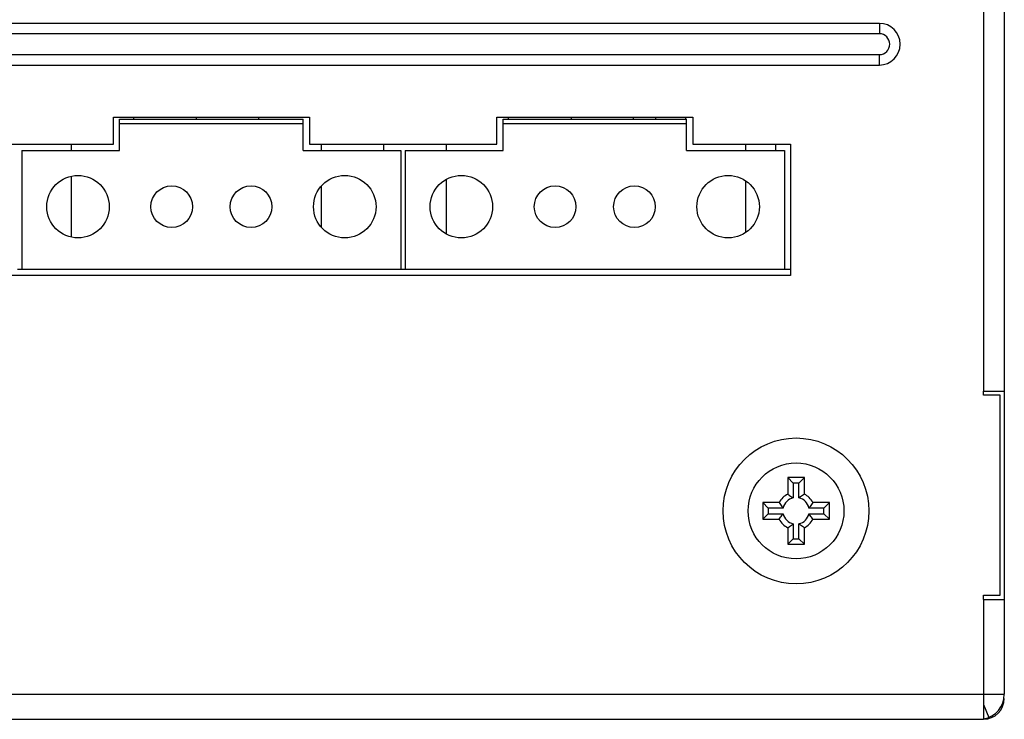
# Model space of a CAD drawing. Extents: x 879 to 1770, y -20 to 610.
# Tile 20 of 24: x 1513 to 1561, y 170 to 204. Entities that reach past the tile are written whole.
import ezdxf

# ---------------------------------------------------------------- set-up
doc = ezdxf.new("R2010")
doc.units = 0
doc.header["$LTSCALE"] = 2
doc.header["$MEASUREMENT"] = 0
for name, color, linetype in [('3991138300_CDXF_CONTINU185', 7, 'CONTINUOUS'), ('3991138700_BDXF_CONTINU181', 7, 'CONTINUOUS'), ('PCB-BOT_PWR_DXF_CONTINU204', 7, 'CONTINUOUS'), ('POWER-PIN-02DXF_CONTINU187', 7, 'CONTINUOUS'), ('SCREW_M4_DXF_CONTINUOUS183', 7, 'CONTINUOUS'), ('STAND_OFF_31DXF_CONTINU210', 7, 'CONTINUOUS')]:
    doc.layers.add(name, color=color, linetype=linetype)

msp = doc.modelspace()

# ---------------------------------------------------------------- linework, layer by layer
at = {"layer": '3991138300_CDXF_CONTINU185', "color": 7, "linetype": 'Continuous'}
for p, q in [((1518.796, 198.99), (1518.796, 199.09)), ((1521.796, 199.09), (1521.796, 198.99)), ((1524.796, 198.99), (1524.796, 199.09)), ((1536.796, 198.99), (1536.796, 199.09)), ((1539.796, 199.09), (1539.796, 198.99)), ((1542.796, 198.99), (1542.796, 199.09)), ((1515.796, 197.79), (1515.796, 197.49)), ((1527.796, 197.79), (1527.796, 197.49)), ((1530.796, 197.49), (1530.796, 197.79)), ((1533.796, 197.79), (1533.796, 197.49)), ((1515.796, 196.253), (1515.796, 193.327)), ((1527.796, 195.766), (1527.796, 193.813)), ((1533.796, 196.092), (1533.796, 193.487))]:
    msp.add_line(p, q, dxfattribs=at)
msp.add_arc((1559.596, 171.19), 1, 270, 0, dxfattribs=at)
at = {"layer": '3991138700_BDXF_CONTINU181', "color": 3, "linetype": 'Continuous'}
for p, q in [((1559.596, 205.94), (1559.596, 185.94)), ((1559.596, 175.94), (1559.596, 171.39))]:
    msp.add_line(p, q, dxfattribs=at)
at = {"layer": '3991138700_BDXF_CONTINU181', "color": 7, "linetype": 'Continuous'}
for p, q in [((1560.596, 205.967), (1560.596, 171.39)), ((1554.596, 203.59), (1470.796, 203.59)), ((1554.596, 203.59), (1554.596, 203.09)), ((1554.596, 203.09), (1470.796, 203.09)), ((1470.796, 202.09), (1554.596, 202.09)), ((1554.596, 201.59), (1554.596, 202.09)), ((1470.796, 201.59), (1554.596, 201.59)), ((1517.816, 199.09), (1527.226, 199.09)), ((1517.816, 197.79), (1517.816, 199.09)), ((1527.226, 199.09), (1527.226, 197.79)), ((1536.226, 199.09), (1545.636, 199.09)), ((1536.226, 197.79), (1536.226, 199.09)), ((1545.636, 199.09), (1545.636, 197.79)), ((1508.816, 197.79), (1517.816, 197.79)), ((1527.226, 197.79), (1536.226, 197.79)), ((1545.636, 197.79), (1550.336, 197.79)), ((1550.336, 197.79), (1550.336, 191.49)), ((1550.336, 191.49), (1476.296, 191.49)), ((1559.596, 185.94), (1560.596, 185.94)), ((1559.596, 185.74), (1559.596, 185.94)), ((1560.396, 185.74), (1559.596, 185.74)), ((1560.396, 176.14), (1560.396, 185.74)), ((1559.596, 176.14), (1560.396, 176.14)), ((1559.596, 175.94), (1559.596, 176.14)), ((1559.596, 175.94), (1560.596, 175.94)), ((1465.796, 171.39), (1560.596, 171.39)), ((1559.596, 171.39), (1559.596, 170.19)), ((1559.596, 170.897), (1559.848, 170.278)), ((1464.596, 170.19), (1559.596, 170.19))]:
    msp.add_line(p, q, dxfattribs=at)
for centre, radius, start, end in [((1554.596, 202.59), 1, 270, 90), ((1554.596, 202.59), 0.5, 270, 90), ((1559.396, 171.39), 1.2, 279.5428, 0)]:
    msp.add_arc(centre, radius, start, end, dxfattribs=at)
at = {"layer": 'PCB-BOT_PWR_DXF_CONTINU204', "color": 7, "linetype": 'Continuous'}
for p, q in [((1513.216, 191.79), (1513.416, 191.79)), ((1531.626, 191.79), (1531.826, 191.79)), ((1550.036, 191.79), (1550.336, 191.79))]:
    msp.add_line(p, q, dxfattribs=at)
at = {"layer": 'POWER-PIN-02DXF_CONTINU187', "color": 7, "linetype": 'Continuous'}
for p, q in [((1518.116, 198.99), (1526.926, 198.99)), ((1518.116, 197.49), (1518.116, 198.99)), ((1518.116, 198.79), (1526.926, 198.79)), ((1526.926, 197.49), (1526.926, 198.99)), ((1536.526, 198.99), (1545.336, 198.99)), ((1536.526, 197.49), (1536.526, 198.99)), ((1536.526, 198.79), (1545.336, 198.79)), ((1545.336, 197.49), (1545.336, 198.99)), ((1513.416, 197.49), (1518.116, 197.49)), ((1513.416, 197.49), (1513.416, 191.79)), ((1526.926, 197.49), (1531.626, 197.49)), ((1531.626, 197.49), (1531.626, 191.79)), ((1531.826, 197.49), (1536.526, 197.49)), ((1531.826, 197.49), (1531.826, 191.79)), ((1545.336, 197.49), (1550.036, 197.49)), ((1550.036, 197.49), (1550.036, 191.79)), ((1513.416, 191.79), (1531.626, 191.79)), ((1531.826, 191.79), (1550.036, 191.79))]:
    msp.add_line(p, q, dxfattribs=at)
for centre, radius in [((1516.116, 194.79), 1.5), ((1528.926, 194.79), 1.5), ((1534.526, 194.79), 1.5), ((1547.336, 194.79), 1.5), ((1520.616, 194.79), 1), ((1524.426, 194.79), 1), ((1539.026, 194.79), 1), ((1542.836, 194.79), 1)]:
    msp.add_circle(centre, radius, dxfattribs=at)
at = {"layer": 'SCREW_M4_DXF_CONTINUOUS183', "color": 7, "linetype": 'Continuous'}
for p, q in [((1550.996, 181.79), (1550.196, 181.79)), ((1550.196, 181.79), (1550.461, 181.525)), ((1550.196, 181.79), (1550.196, 180.996)), ((1550.996, 181.79), (1550.732, 181.525)), ((1550.996, 180.996), (1550.996, 181.79)), ((1550.732, 181.525), (1550.461, 181.525)), ((1550.461, 181.525), (1550.461, 180.811)), ((1550.732, 180.811), (1550.732, 181.525)), ((1549.79, 180.59), (1548.996, 180.59)), ((1548.996, 180.59), (1549.261, 180.325)), ((1548.996, 180.59), (1548.996, 179.79)), ((1549.975, 180.325), (1549.261, 180.325)), ((1549.261, 180.325), (1549.261, 180.054)), ((1551.932, 180.325), (1551.217, 180.325)), ((1552.196, 180.59), (1551.403, 180.59)), ((1552.196, 180.59), (1551.932, 180.325)), ((1551.932, 180.054), (1551.932, 180.325)), ((1552.196, 179.79), (1552.196, 180.59)), ((1548.996, 179.79), (1549.261, 180.054)), ((1548.996, 179.79), (1549.79, 179.79)), ((1549.261, 180.054), (1549.975, 180.054)), ((1551.217, 180.054), (1551.932, 180.054)), ((1551.403, 179.79), (1552.196, 179.79)), ((1552.196, 179.79), (1551.932, 180.054)), ((1550.196, 179.383), (1550.196, 178.59)), ((1550.461, 179.569), (1550.461, 178.854)), ((1550.732, 178.854), (1550.732, 179.569)), ((1550.996, 178.59), (1550.996, 179.383)), ((1550.196, 178.59), (1550.461, 178.854)), ((1550.461, 178.854), (1550.732, 178.854)), ((1550.996, 178.59), (1550.732, 178.854)), ((1550.196, 178.59), (1550.996, 178.59))]:
    msp.add_line(p, q, dxfattribs=at)
for radius in [3.5, 2.3]:
    msp.add_circle((1550.596, 180.19), radius, dxfattribs=at)
for radius, start, end in [(0.9, 116.3878, 153.6122), (0.636, 102.3117, 167.6883), (0.636, 12.3117, 77.6883), (0.9, 26.3878, 63.6122), (0.9, 206.3878, 243.6122), (0.636, 192.3117, 257.6883), (0.636, 282.3117, 347.6883), (0.9, 296.3878, 333.6122)]:
    msp.add_arc((1550.596, 180.19), radius, start, end, dxfattribs=at)
for points, start_tangent, end_tangent in [([(1550.196, 180.996), (1550.289, 180.936), (1550.377, 180.874), (1550.461, 180.811)], (0.849837, -0.527046), (0.778855, -0.627204)), ([(1550.996, 180.996), (1550.903, 180.936), (1550.815, 180.874), (1550.732, 180.811)], (-0.849837, -0.527046), (-0.778855, -0.627204)), ([(1549.79, 180.59), (1549.85, 180.497), (1549.912, 180.409), (1549.975, 180.325)], (0.527046, -0.849837), (0.627204, -0.778855)), ([(1551.403, 180.59), (1551.343, 180.497), (1551.281, 180.409), (1551.217, 180.325)], (-0.527046, -0.849837), (-0.627204, -0.778855)), ([(1549.79, 179.79), (1549.85, 179.883), (1549.912, 179.971), (1549.975, 180.054)], (0.527046, 0.849837), (0.627204, 0.778855)), ([(1551.403, 179.79), (1551.343, 179.883), (1551.281, 179.971), (1551.217, 180.054)], (-0.527046, 0.849837), (-0.627204, 0.778855)), ([(1550.196, 179.383), (1550.289, 179.443), (1550.377, 179.505), (1550.461, 179.569)], (0.849837, 0.527046), (0.778855, 0.627204)), ([(1550.996, 179.383), (1550.903, 179.443), (1550.815, 179.505), (1550.732, 179.569)], (-0.849837, 0.527046), (-0.778855, 0.627204))]:
    msp.add_spline(points, degree=3, dxfattribs=dict(at, start_tangent=start_tangent, end_tangent=end_tangent))
at = {"layer": 'STAND_OFF_31DXF_CONTINU210', "color": 7, "linetype": 'Continuous'}
for p, q in [((1543.86, 198.99), (1543.86, 199.09)), ((1545.303, 198.99), (1545.303, 199.09)), ((1548.19, 197.49), (1548.19, 197.79)), ((1549.633, 197.49), (1549.633, 197.79)), ((1548.19, 193.559), (1548.19, 196.02))]:
    msp.add_line(p, q, dxfattribs=at)

doc.saveas('drawing.dxf')
